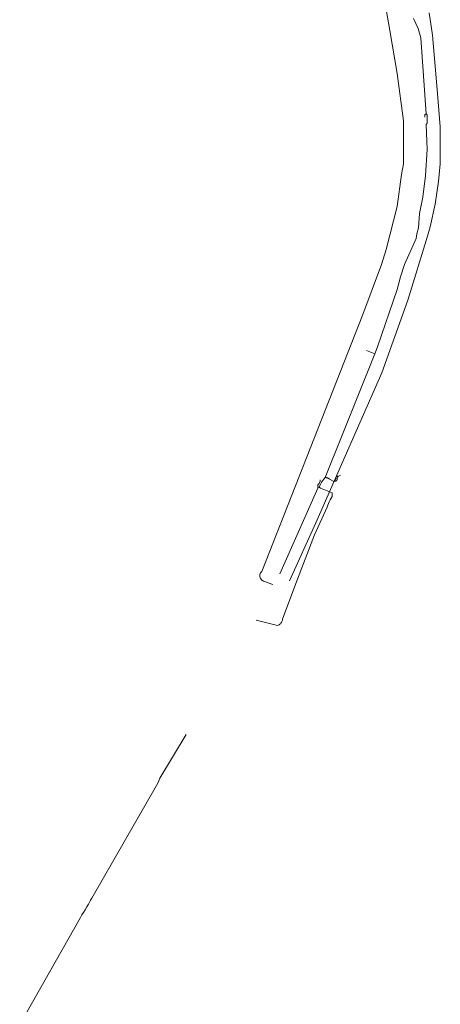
# Model space of a CAD drawing. Header units: inches. Extents: x 158416 to 160804, y 432611 to 437652.
# Tile 53 of 193: x 158890 to 159008, y 433076 to 433352. Entities that reach past the tile are written whole.
import ezdxf

# ---------------------------------------------------------------- set-up
doc = ezdxf.new("R2010")
doc.units = ezdxf.units.IN
doc.header["$MEASUREMENT"] = 0
doc.linetypes.add('DASHDOT', pattern=[0])
for name, color, linetype in [('4.2-K&L-LAAGSPANNING', 10, 'Continuous'), ('4.2-K&L-SIGNAAL KPN', 94, 'Continuous'), ('4.2-K&L-WATERLEIDING', 150, 'Continuous')]:
    doc.layers.add(name, color=color, linetype=linetype)

msp = doc.modelspace()

# ---------------------------------------------------------------- linework, layer by layer
at = {"layer": '4.2-K&L-LAAGSPANNING', "linetype": 'DASHDOT', "lineweight": 0, "ltscale": 2}
msp.add_line((158990, 433258), (158987.67, 433259), dxfattribs=at)
msp.add_line((158990, 433258), (158987.67, 433259), dxfattribs=at)
for points in [[(158974.33, 433220.67, 0), (158974.67, 433221.33, 0), (158975, 433222, 0), (158976, 433223.33, 0), (158990, 433258, 0), (158990.73, 433259.97, 0), (158996.22, 433276.03, 0), (158997.12, 433279.64, 0), (158998.27, 433283.03, 0), (159001.54, 433290.36, 0), (159001.79, 433291.64, 0), (159002.18, 433293.35, 0), (159002.49, 433297.32, 0), (159003.47, 433301.98, 0), (159004.17, 433308.01, 0), (159004.67, 433315.33, 0), (159004.33, 433322.33, 0), (159004.67, 433322.67, 0), (159004.67, 433325, 0), (159004.33, 433325.33, 0), (159002.85, 433346.65, 0), (159002.13, 433349.27, 0), (159000.79, 433352.03, 0)], [(159004, 433324.33, 0), (159004, 433325, 0), (159004.33, 433325.33, 0)], [(158963.33, 433196.33, 0), (158973.93, 433220.37, 0), (158974, 433220.67, 0), (158974, 433221.33, 0), (158974.33, 433221.67, 0), (158974.67, 433222.33, 0), (158974.67, 433222.67, 0)], [(158963.33, 433196.33, 0), (158973.93, 433220.37, 0), (158974, 433220.67, 0), (158974, 433221.33, 0), (158974.33, 433221.67, 0), (158974.67, 433222.33, 0), (158974.67, 433222.67, 0)], [(158980.33, 433224, 0), (158979.67, 433223.67, 0), (158979.63, 433223.68, 0), (158979.59, 433223.69, 0), (158979.54, 433223.69, 0), (158979.5, 433223.69, 0), (158979.46, 433223.69, 0), (158979.42, 433223.69, 0), (158979.38, 433223.68, 0), (158979.34, 433223.67, 0), (158979.3, 433223.65, 0), (158979.26, 433223.64, 0), (158979.23, 433223.62, 0), (158979.19, 433223.59, 0), (158979.16, 433223.57, 0), (158979.13, 433223.54, 0), (158979.1, 433223.51, 0), (158979.07, 433223.48, 0), (158979.05, 433223.44, 0), (158979.03, 433223.4, 0), (158979.01, 433223.37, 0), (158979, 433223.33, 0), (158978.99, 433223.29, 0), (158978.98, 433223.25, 0), (158978.97, 433223.21, 0), (158978.97, 433223.16, 0), (158978.97, 433223.12, 0), (158978.98, 433223.08, 0), (158978.99, 433223.04, 0), (158979, 433223, 0), (158978.67, 433222.33, 0), (158978.43, 433222.2, 0), (158977.27, 433222.92, 0), (158977.2, 433222.97, 0), (158977.13, 433223.01, 0), (158977.06, 433223.05, 0), (158976.98, 433223.09, 0), (158976.91, 433223.13, 0), (158976.83, 433223.16, 0), (158976.75, 433223.19, 0), (158976.67, 433223.22, 0), (158976.59, 433223.25, 0), (158976.5, 433223.27, 0), (158976.42, 433223.29, 0), (158976.34, 433223.3, 0), (158976.25, 433223.31, 0), (158976.17, 433223.32, 0), (158976.08, 433223.33, 0), (158976, 433223.33, 0)], [(158980.33, 433224, 0), (158979.67, 433223.67, 0), (158979.63, 433223.68, 0), (158979.59, 433223.69, 0), (158979.54, 433223.69, 0), (158979.5, 433223.69, 0), (158979.46, 433223.69, 0), (158979.42, 433223.69, 0), (158979.38, 433223.68, 0), (158979.34, 433223.67, 0), (158979.3, 433223.65, 0), (158979.26, 433223.64, 0), (158979.23, 433223.62, 0), (158979.19, 433223.59, 0), (158979.16, 433223.57, 0), (158979.13, 433223.54, 0), (158979.1, 433223.51, 0), (158979.07, 433223.48, 0), (158979.05, 433223.44, 0), (158979.03, 433223.4, 0), (158979.01, 433223.37, 0), (158979, 433223.33, 0), (158978.99, 433223.29, 0), (158978.98, 433223.25, 0), (158978.97, 433223.21, 0), (158978.97, 433223.16, 0), (158978.97, 433223.12, 0), (158978.98, 433223.08, 0), (158978.99, 433223.04, 0), (158979, 433223, 0), (158978.67, 433222.33, 0), (158978.43, 433222.2, 0), (158977.27, 433222.92, 0), (158977.2, 433222.97, 0), (158977.13, 433223.01, 0), (158977.06, 433223.05, 0), (158976.98, 433223.09, 0), (158976.91, 433223.13, 0), (158976.83, 433223.16, 0), (158976.75, 433223.19, 0), (158976.67, 433223.22, 0), (158976.59, 433223.25, 0), (158976.5, 433223.27, 0), (158976.42, 433223.29, 0), (158976.34, 433223.3, 0), (158976.25, 433223.31, 0), (158976.17, 433223.32, 0), (158976.08, 433223.33, 0), (158976, 433223.33, 0)], [(158978.67, 433222.33, 0), (158978.69, 433222.33, 0), (158978.71, 433222.32, 0), (158978.74, 433222.32, 0), (158978.76, 433222.31, 0), (158978.78, 433222.31, 0), (158978.81, 433222.31, 0), (158978.83, 433222.31, 0), (158978.85, 433222.31, 0), (158978.88, 433222.31, 0), (158978.9, 433222.31, 0), (158978.93, 433222.31, 0), (158978.95, 433222.32, 0), (158978.97, 433222.32, 0), (158978.99, 433222.33, 0), (158979.02, 433222.34, 0), (158979.04, 433222.35, 0), (158979.06, 433222.36, 0), (158979.08, 433222.37, 0), (158979.1, 433222.38, 0), (158979.12, 433222.39, 0), (158979.14, 433222.41, 0), (158979.16, 433222.42, 0), (158979.18, 433222.44, 0), (158979.2, 433222.45, 0), (158979.21, 433222.47, 0), (158979.23, 433222.49, 0), (158979.25, 433222.51, 0), (158979.26, 433222.52, 0), (158979.27, 433222.54, 0), (158979.29, 433222.56, 0), (158979.3, 433222.58, 0), (158979.31, 433222.61, 0), (158979.32, 433222.63, 0), (158979.33, 433222.65, 0), (158979.34, 433222.67, 0), (158979.34, 433222.7, 0), (158979.35, 433222.72, 0), (158979.35, 433222.74, 0), (158979.36, 433222.77, 0), (158979.36, 433222.79, 0), (158979.36, 433222.81, 0), (158979.36, 433222.84, 0), (158979.36, 433222.86, 0), (158979.36, 433222.88, 0), (158979.36, 433222.91, 0), (158979.35, 433222.93, 0), (158979.35, 433222.95, 0), (158979.34, 433222.98, 0), (158979.33, 433223, 0), (158979.67, 433223.67, 0)], [(158978.67, 433222.33, 0), (158978.69, 433222.33, 0), (158978.71, 433222.32, 0), (158978.74, 433222.32, 0), (158978.76, 433222.31, 0), (158978.78, 433222.31, 0), (158978.81, 433222.31, 0), (158978.83, 433222.31, 0), (158978.85, 433222.31, 0), (158978.88, 433222.31, 0), (158978.9, 433222.31, 0), (158978.93, 433222.31, 0), (158978.95, 433222.32, 0), (158978.97, 433222.32, 0), (158978.99, 433222.33, 0), (158979.02, 433222.34, 0), (158979.04, 433222.35, 0), (158979.06, 433222.36, 0), (158979.08, 433222.37, 0), (158979.1, 433222.38, 0), (158979.12, 433222.39, 0), (158979.14, 433222.41, 0), (158979.16, 433222.42, 0), (158979.18, 433222.44, 0), (158979.2, 433222.45, 0), (158979.21, 433222.47, 0), (158979.23, 433222.49, 0), (158979.25, 433222.51, 0), (158979.26, 433222.52, 0), (158979.27, 433222.54, 0), (158979.29, 433222.56, 0), (158979.3, 433222.58, 0), (158979.31, 433222.61, 0), (158979.32, 433222.63, 0), (158979.33, 433222.65, 0), (158979.34, 433222.67, 0), (158979.34, 433222.7, 0), (158979.35, 433222.72, 0), (158979.35, 433222.74, 0), (158979.36, 433222.77, 0), (158979.36, 433222.79, 0), (158979.36, 433222.81, 0), (158979.36, 433222.84, 0), (158979.36, 433222.86, 0), (158979.36, 433222.88, 0), (158979.36, 433222.91, 0), (158979.35, 433222.93, 0), (158979.35, 433222.95, 0), (158979.34, 433222.98, 0), (158979.33, 433223, 0), (158979.67, 433223.67, 0)], [(158956.67, 433183.33, 0), (158962.64, 433181.88, 0), (158962.87, 433181.96, 0), (158963.09, 433182.06, 0), (158963.29, 433182.19, 0), (158963.48, 433182.35, 0), (158963.64, 433182.52, 0), (158963.78, 433182.72, 0), (158963.9, 433182.93, 0), (158963.98, 433183.16, 0), (158964.04, 433183.39, 0), (158964.07, 433183.63, 0), (158967.77, 433193.63, 0), (158973.07, 433207.3, 0), (158976.57, 433215.03, 0), (158976.75, 433215.55, 0), (158976.96, 433216.06, 0), (158977.18, 433216.56, 0), (158977.43, 433217.06, 0), (158977.71, 433217.53, 0), (158978, 433218, 0), (158978, 433219, 0), (158974.7, 433220.4, 0), (158974.33, 433220.67, 0), (158974, 433220.67, 0)], [(158956.67, 433183.33, 0), (158962.64, 433181.88, 0), (158962.87, 433181.96, 0), (158963.09, 433182.06, 0), (158963.29, 433182.19, 0), (158963.48, 433182.35, 0), (158963.64, 433182.52, 0), (158963.78, 433182.72, 0), (158963.9, 433182.93, 0), (158963.98, 433183.16, 0), (158964.04, 433183.39, 0), (158964.07, 433183.63, 0), (158967.77, 433193.63, 0), (158973.07, 433207.3, 0), (158976.57, 433215.03, 0), (158976.75, 433215.55, 0), (158976.96, 433216.06, 0), (158977.18, 433216.56, 0), (158977.43, 433217.06, 0), (158977.71, 433217.53, 0), (158978, 433218, 0), (158978, 433219, 0), (158974.7, 433220.4, 0), (158974.33, 433220.67, 0), (158974, 433220.67, 0)], [(158890.33, 433070, 0), (158907.4, 433099.97, 0), (158907.79, 433100.69, 0), (158908.27, 433101.37, 0), (158908.66, 433102.17, 0), (158909.13, 433102.94, 0), (158909.67, 433103.67, 0), (158909.88, 433104.28, 0), (158910.19, 433104.86, 0), (158910.6, 433105.37, 0), (158928.67, 433137, 0), (158929.07, 433137.63, 0), (158929.4, 433138.3, 0), (158929.67, 433139, 0), (158937, 433151.33, 0), (158929.67, 433139, 0), (158929.4, 433138.3, 0), (158929.07, 433137.63, 0), (158928.67, 433137, 0), (158910.6, 433105.37, 0), (158910.19, 433104.86, 0), (158909.88, 433104.28, 0), (158909.67, 433103.67, 0), (158909.13, 433102.94, 0), (158908.66, 433102.17, 0), (158908.27, 433101.37, 0), (158907.79, 433100.69, 0), (158907.4, 433099.97, 0), (158890.33, 433070, 0)]]:
    msp.add_polyline3d(points, dxfattribs=at)
at = {"layer": '4.2-K&L-SIGNAAL KPN', "linetype": 'Continuous', "lineweight": 0, "ltscale": 1.75}
msp.add_polyline3d([(158961.33, 433193.33, 0), (158958.97, 433194.23, 0), (158958.7, 433194.31, 0), (158958.46, 433194.44, 0), (158958.23, 433194.6, 0), (158958.04, 433194.8, 0), (158957.89, 433195.03, 0), (158957.78, 433195.28, 0), (158957.71, 433195.55, 0), (158957.69, 433195.82, 0), (158957.72, 433196.1, 0), (158957.79, 433196.36, 0), (158957.91, 433196.61, 0), (158958.07, 433196.84, 0), (158958.27, 433197.03, 0), (158986.6, 433269.03, 0), (158991.88, 433283.03, 0), (158993.12, 433287.3, 0), (158996.21, 433299.36, 0), (158997.48, 433308.32, 0), (158998, 433311.33, 0), (158998, 433323.33, 0), (158996.19, 433336.65, 0), (158994.21, 433348.64, 0), (158992.45, 433358.36, 0)], dxfattribs=at)
at = {"layer": '4.2-K&L-WATERLEIDING', "linetype": 'Continuous', "lineweight": 0, "ltscale": 2}
msp.add_polyline3d([(158966, 433194.33, 0), (158973.4, 433210.63, 0), (158991.9, 433252.7, 0), (158999.23, 433273.03, 0), (159004.78, 433290.97, 0), (159005.45, 433293.64, 0), (159006.86, 433300.02, 0), (159007.8, 433306.31, 0), (159008.33, 433311.33, 0), (159008.33, 433321.67, 0), (159007.51, 433330.99, 0), (159006.14, 433347.35, 0), (159005.2, 433353.64, 0)], dxfattribs=at)

doc.saveas('drawing.dxf')
